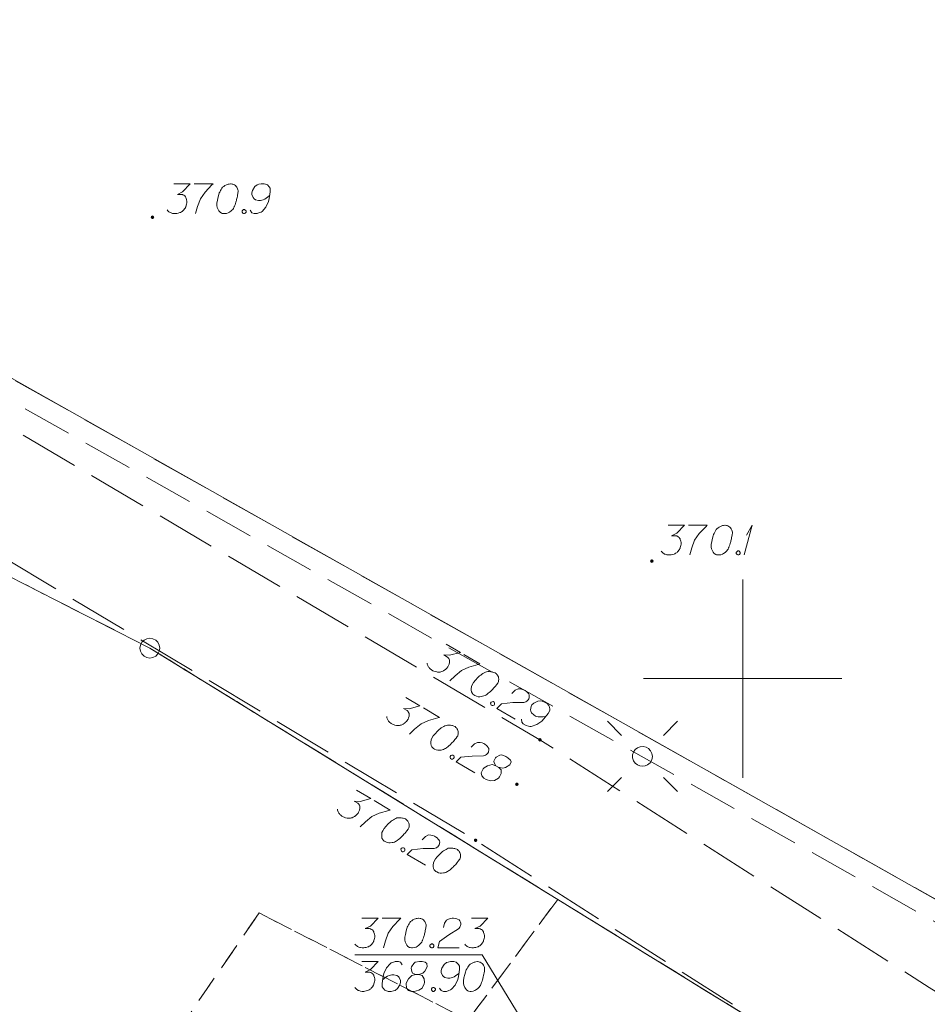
# Model space of a CAD drawing. Header units: metres. Extents: x 5554594 to 5556205, y 5636132 to 5636668.
# Tile 15 of 168: x 5555232 to 5555255, y 5636242 to 5636267. Entities that reach past the tile are written whole.
import ezdxf

# ---------------------------------------------------------------- set-up
doc = ezdxf.new("R2010")
doc.units = ezdxf.units.M
doc.header["$MEASUREMENT"] = 0
doc.header["$XCLIPFRAME"] = 0
for name, pattern in [('05-linia 2.5 1', [1.75, 1.25, -0.5]), ('L_0_06', [2, 1.5, -0.5]), ('PRZER1-1', [2, 1, -1]), ('PRZER3-1', [4, 3, -1])]:
    doc.linetypes.add(name, pattern=pattern)
for name, color, linetype, lineweight in [('#RASTER', 7, 'Continuous', 18), ('#skartowane', 7, 'Continuous', 18), ('#zmodyfikowane', 7, 'Continuous', 18), ('#ZUDP', 7, 'Continuous', 18)]:
    doc.layers.add(name, color=color, linetype=linetype, lineweight=lineweight)
for name, color, linetype, lineweight, true_color in [('GEPPGD', 96, 'Continuous', 18, 0x008000), ('GESDZI', 18, 'Continuous', 18, 0x0a0909), ('GESKKL', 96, 'PRZER3-1', 18, 0x008000), ('GESUZY', 96, 'PRZER1-1', 18, 0x008000), ('GUPKSH_O', 36, 'Continuous', 18, 0x803300)]:
    doc.layers.add(name, color=color, linetype=linetype, lineweight=lineweight, true_color=true_color)
picture_1 = doc.add_image_def('image1.tif', size_in_pixel=(18897, 11811))

# ---------------------------------------------------------------- blocks, each defined once
blk = doc.blocks.new('EPPGS')
at = {"color": 0, "flags": 128}
blk.add_lwpolyline([(0.5, 0), (0.475528, -0.154508), (0.404508, -0.293893), (0.293893, -0.404508), (0.154508, -0.475528), (0, -0.5), (-0.154508, -0.475528), (-0.293893, -0.404508), (-0.404508, -0.293893), (-0.475528, -0.154508), (-0.5, 0), (-0.475528, 0.154508), (-0.404508, 0.293893), (-0.293893, 0.404508), (-0.154508, 0.475528), (0, 0.5), (0.154508, 0.475528), (0.293893, 0.404508), (0.404508, 0.293893), (0.475528, 0.154508), (0.5, 0)], close=True, dxfattribs=at)
blk = doc.blocks.new('SUSM01_01_2')
at = {"color": 0, "flags": 128}
for points in [[(-0.353553, 0.353553), (-0.212132, 0.212132)], [(0.353553, 0.353553), (0.212132, 0.212132)], [(-0.353553, -0.353553), (-0.212132, -0.212132)], [(0.353553, -0.353553), (0.212132, -0.212132)]]:
    blk.add_lwpolyline(points, dxfattribs=at)
blk.add_lwpolyline([(0.1, 0), (0.093969, -0.034202), (0.076604, -0.064279), (0.05, -0.086603), (0.025882, -0.096593), (0, -0.1), (-0.025882, -0.096593), (-0.05, -0.086603), (-0.073305, -0.068017), (-0.090097, -0.043388), (-0.098883, -0.014904), (-0.098883, 0.014904), (-0.090097, 0.043388), (-0.073305, 0.068017), (-0.05, 0.086603), (-0.022252, 0.097493), (0.007473, 0.09972), (0.036534, 0.093087), (0.062349, 0.078183), (0.082624, 0.056332), (0.095557, 0.029476), (0.1, 0)], close=True, dxfattribs=at)
blk = doc.blocks.new('*U351')
at = {"layer": '#skartowane', "color": 7, "linetype": 'ByBlock', "lineweight": 18}
for q in [(5555250.039, 5636253.115), (5555250.092, 5636253.611)]:
    blk.add_line((5555250.24, 5636253.865), q, dxfattribs=at)

msp = doc.modelspace()

# ---------------------------------------------------------------- hatches: boundary and pattern name
at = {"layer": '#skartowane', "linetype": 'Continuous', "lineweight": 18}
h = msp.add_hatch(color=7, dxfattribs=at)
edge = h.paths.add_edge_path()
edge.add_arc((5555244.89, 5636248.46), 0.045, 0, 360)
h = msp.add_hatch(color=7, dxfattribs=at)
edge = h.paths.add_edge_path()
edge.add_arc((5555244.31, 5636247.34), 0.045, 0, 360)
h = msp.add_hatch(color=7, dxfattribs=at)
edge = h.paths.add_edge_path()
edge.add_arc((5555243.27, 5636245.93), 0.045, 0, 360)
at = {"layer": '#zmodyfikowane', "linetype": 'Continuous', "lineweight": 18}
h = msp.add_hatch(color=7, dxfattribs=at)
edge = h.paths.add_edge_path()
edge.add_arc((5555235.13, 5636261.62), 0.045, 0, 360)
h = msp.add_hatch(color=7, dxfattribs=at)
edge = h.paths.add_edge_path()
edge.add_arc((5555247.71, 5636252.96), 0.045, 0, 360)

# ---------------------------------------------------------------- linework, layer by layer
at = {"layer": '#skartowane', "color": 7, "linetype": 'L_0_06', "lineweight": 18, "flags": 128}
msp.add_lwpolyline([(5555319.91, 5636279.38), (5555323.03, 5636275.28), (5555329.28, 5636268.46), (5555334.03, 5636263.4), (5555345.03, 5636252.49), (5555346.54, 5636251.45), (5555345.73, 5636247.93), (5555332.42, 5636261.49), (5555327.2, 5636266.8), (5555317.86, 5636277.41), (5555315.42, 5636280.01), (5555313.35, 5636281.16), (5555310.91, 5636281.48), (5555308.55, 5636280.93), (5555307.33, 5636278.49), (5555300.21, 5636263.98), (5555298.84, 5636260.31), (5555299.74, 5636259.03), (5555298.26, 5636255.27), (5555297.04, 5636255.1), (5555292.88, 5636247), (5555292.08, 5636246.05), (5555288.59, 5636239.37), (5555285.9, 5636234.86), (5555282.53, 5636231.41), (5555279.83, 5636229.99), (5555275.41, 5636228.95), (5555271.53, 5636229.31), (5555268.13, 5636230.4), (5555264.62, 5636232.17), (5555253.07, 5636239.68), (5555243.27, 5636245.93), (5555229.11, 5636254.41), (5555220.5, 5636258.77), (5555213.45, 5636261.65), (5555208.14, 5636263.06), (5555202.51, 5636263.31), (5555198.72, 5636262.51), (5555193.02, 5636260.05), (5555189.79, 5636257.33), (5555186.81, 5636252.47), (5555184.72, 5636245.33), (5555179.71, 5636245.97), (5555181.09, 5636251.46), (5555182.84, 5636255.67), (5555185.21, 5636259.68), (5555188.88, 5636264.05), (5555188.73, 5636266.82), (5555186.51, 5636270.36), (5555177.24, 5636279.14), (5555172.12, 5636284.35), (5555168.67, 5636288.73), (5555165.68, 5636293.64), (5555163.11, 5636298.61), (5555159.69, 5636305.28), (5555154.96, 5636314.88), (5555157.25, 5636316.15), (5555161.87, 5636306.69), (5555165.41, 5636299.79), (5555167.81, 5636295.12), (5555170.82, 5636290.32), (5555174.09, 5636286.04), (5555178.95, 5636281.15), (5555193.27, 5636269.09), (5555198.74, 5636266.34), (5555202.91, 5636266.53), (5555208.67, 5636266.05), (5555214.33, 5636264.32), (5555221.74, 5636261.36), (5555230.37, 5636257.02), (5555244.89, 5636248.46), (5555254.7, 5636242.22), (5555266.71, 5636234.85), (5555271.59, 5636232.9), (5555275.32, 5636232.51), (5555278.58, 5636233.38), (5555282.52, 5636236.11), (5555285.35, 5636239.7), (5555289.44, 5636247.37), (5555294.78, 5636258.52), (5555297.61, 5636265.12), (5555304.52, 5636279.57), (5555309.3, 5636287.58), (5555310.96, 5636291.13)], dxfattribs=at)
at = {"layer": '#skartowane', "color": 7, "linetype": 'Continuous', "lineweight": 18, "flags": 128}
for points in [[(5555235.669, 5636262.462), (5555236.082, 5636262.462), (5555235.887, 5636262.261), (5555235.757, 5636262.196), (5555235.863, 5636262.196), (5555235.887, 5636262.19), (5555235.899, 5636262.184), (5555235.911, 5636262.179), (5555235.922, 5636262.173), (5555235.946, 5636262.155), (5555235.958, 5636262.137), (5555235.97, 5636262.119), (5555235.976, 5636262.102), (5555235.987, 5636262.06), (5555235.993, 5636262.025), (5555235.993, 5636262.007), (5555235.993, 5636261.984), (5555235.987, 5636261.948), (5555235.981, 5636261.925), (5555235.976, 5636261.901), (5555235.97, 5636261.883), (5555235.964, 5636261.871), (5555235.958, 5636261.86), (5555235.952, 5636261.848), (5555235.94, 5636261.83), (5555235.922, 5636261.806), (5555235.905, 5636261.789), (5555235.893, 5636261.777), (5555235.875, 5636261.765), (5555235.858, 5636261.753), (5555235.834, 5636261.742), (5555235.822, 5636261.736), (5555235.781, 5636261.724), (5555235.745, 5636261.718), (5555235.722, 5636261.712), (5555235.68, 5636261.712), (5555235.633, 5636261.718), (5555235.615, 5636261.724), (5555235.598, 5636261.73), (5555235.58, 5636261.736), (5555235.562, 5636261.747), (5555235.545, 5636261.759), (5555235.515, 5636261.783), (5555235.497, 5636261.806)], [(5555236.182, 5636262.462), (5555236.655, 5636262.462), (5555236.625, 5636262.432), (5555236.454, 5636262.249), (5555236.336, 5636262.084), (5555236.265, 5636261.889), (5555236.218, 5636261.712)], [(5555237.109, 5636262.462), (5555237.098, 5636262.462), (5555237.062, 5636262.456), (5555237.038, 5636262.45), (5555237.021, 5636262.444), (5555236.991, 5636262.432), (5555236.956, 5636262.415), (5555236.926, 5636262.397), (5555236.897, 5636262.373), (5555236.879, 5636262.35), (5555236.861, 5636262.32), (5555236.844, 5636262.291), (5555236.826, 5636262.255), (5555236.814, 5636262.232), (5555236.802, 5636262.196), (5555236.785, 5636262.137), (5555236.767, 5636262.049), (5555236.755, 5636261.978), (5555236.755, 5636261.913), (5555236.761, 5636261.866), (5555236.785, 5636261.812), (5555236.802, 5636261.783), (5555236.832, 5636261.747), (5555236.867, 5636261.724), (5555236.885, 5636261.718), (5555236.92, 5636261.712), (5555236.95, 5636261.712), (5555236.997, 5636261.718), (5555237.038, 5636261.73), (5555237.068, 5636261.747), (5555237.109, 5636261.777), (5555237.127, 5636261.795), (5555237.151, 5636261.818), (5555237.168, 5636261.842), (5555237.18, 5636261.86), (5555237.192, 5636261.889), (5555237.198, 5636261.901), (5555237.21, 5636261.931), (5555237.222, 5636261.966), (5555237.233, 5636262.001), (5555237.239, 5636262.025), (5555237.245, 5636262.043), (5555237.251, 5636262.066), (5555237.263, 5636262.119), (5555237.269, 5636262.149), (5555237.275, 5636262.179), (5555237.281, 5636262.22), (5555237.286, 5636262.273), (5555237.286, 5636262.291), (5555237.281, 5636262.314), (5555237.275, 5636262.338), (5555237.257, 5636262.373), (5555237.239, 5636262.397), (5555237.222, 5636262.415), (5555237.198, 5636262.432), (5555237.174, 5636262.444), (5555237.157, 5636262.45), (5555237.139, 5636262.456), (5555237.109, 5636262.462)], [(5555237.588, 5636261.795), (5555237.635, 5636261.73), (5555237.688, 5636261.712), (5555237.771, 5636261.712), (5555237.83, 5636261.736), (5555237.865, 5636261.747), (5555237.895, 5636261.765), (5555237.989, 5636261.871), (5555238.054, 5636262.013), (5555238.072, 5636262.09), (5555238.095, 5636262.261), (5555238.095, 5636262.35), (5555238.072, 5636262.385), (5555238.025, 5636262.432), (5555238.007, 5636262.444), (5555237.948, 5636262.462), (5555237.871, 5636262.462), (5555237.812, 5636262.45), (5555237.771, 5636262.438), (5555237.712, 5636262.391), (5555237.653, 5636262.297), (5555237.635, 5636262.238), (5555237.635, 5636262.19), (5555237.664, 5636262.114), (5555237.688, 5636262.084), (5555237.729, 5636262.06), (5555237.8, 5636262.043), (5555237.853, 5636262.043), (5555237.918, 5636262.06), (5555237.96, 5636262.078), (5555238.031, 5636262.125), (5555238.066, 5636262.155), (5555238.084, 5636262.173)], [(5555237.422, 5636261.812), (5555237.452, 5636261.812), (5555237.469, 5636261.801), (5555237.487, 5636261.777), (5555237.487, 5636261.747), (5555237.469, 5636261.724), (5555237.452, 5636261.712), (5555237.422, 5636261.712), (5555237.405, 5636261.724), (5555237.387, 5636261.747), (5555237.387, 5636261.777), (5555237.405, 5636261.801), (5555237.422, 5636261.812)], [(5555248.12, 5636253.865), (5555248.533, 5636253.865), (5555248.338, 5636253.664), (5555248.208, 5636253.599), (5555248.315, 5636253.599), (5555248.338, 5636253.593), (5555248.35, 5636253.587), (5555248.362, 5636253.581), (5555248.374, 5636253.575), (5555248.397, 5636253.557), (5555248.409, 5636253.54), (5555248.421, 5636253.522), (5555248.427, 5636253.504), (5555248.439, 5636253.463), (5555248.445, 5636253.428), (5555248.445, 5636253.41), (5555248.445, 5636253.386), (5555248.439, 5636253.351), (5555248.433, 5636253.327), (5555248.427, 5636253.303), (5555248.421, 5636253.286), (5555248.415, 5636253.274), (5555248.409, 5636253.262), (5555248.403, 5636253.25), (5555248.392, 5636253.233), (5555248.374, 5636253.209), (5555248.356, 5636253.191), (5555248.344, 5636253.18), (5555248.327, 5636253.168), (5555248.309, 5636253.156), (5555248.285, 5636253.144), (5555248.273, 5636253.138), (5555248.232, 5636253.126), (5555248.197, 5636253.12), (5555248.173, 5636253.115), (5555248.132, 5636253.115), (5555248.084, 5636253.12), (5555248.067, 5636253.126), (5555248.049, 5636253.132), (5555248.031, 5636253.138), (5555248.014, 5636253.15), (5555247.996, 5636253.162), (5555247.966, 5636253.185), (5555247.949, 5636253.209)], [(5555248.634, 5636253.865), (5555249.106, 5636253.865), (5555249.077, 5636253.835), (5555248.905, 5636253.652), (5555248.787, 5636253.487), (5555248.716, 5636253.292), (5555248.669, 5636253.115)], [(5555249.561, 5636253.865), (5555249.549, 5636253.865), (5555249.513, 5636253.859), (5555249.49, 5636253.853), (5555249.472, 5636253.847), (5555249.443, 5636253.835), (5555249.407, 5636253.817), (5555249.378, 5636253.8), (5555249.348, 5636253.776), (5555249.33, 5636253.752), (5555249.313, 5636253.723), (5555249.295, 5636253.693), (5555249.277, 5636253.658), (5555249.265, 5636253.634), (5555249.254, 5636253.599), (5555249.236, 5636253.54), (5555249.218, 5636253.451), (5555249.206, 5636253.38), (5555249.206, 5636253.315), (5555249.212, 5636253.268), (5555249.236, 5636253.215), (5555249.254, 5636253.185), (5555249.283, 5636253.15), (5555249.319, 5636253.126), (5555249.336, 5636253.12), (5555249.372, 5636253.115), (5555249.401, 5636253.115), (5555249.449, 5636253.12), (5555249.49, 5636253.132), (5555249.519, 5636253.15), (5555249.561, 5636253.18), (5555249.578, 5636253.197), (5555249.602, 5636253.221), (5555249.62, 5636253.244), (5555249.632, 5636253.262), (5555249.643, 5636253.292), (5555249.649, 5636253.303), (5555249.661, 5636253.333), (5555249.673, 5636253.368), (5555249.685, 5636253.404), (5555249.691, 5636253.428), (5555249.697, 5636253.445), (5555249.702, 5636253.469), (5555249.714, 5636253.522), (5555249.72, 5636253.552), (5555249.726, 5636253.581), (5555249.732, 5636253.622), (5555249.738, 5636253.676), (5555249.738, 5636253.693), (5555249.732, 5636253.717), (5555249.726, 5636253.74), (5555249.708, 5636253.776), (5555249.691, 5636253.8), (5555249.673, 5636253.817), (5555249.649, 5636253.835), (5555249.626, 5636253.847), (5555249.608, 5636253.853), (5555249.59, 5636253.859), (5555249.561, 5636253.865)], [(5555249.874, 5636253.215), (5555249.903, 5636253.215), (5555249.921, 5636253.203), (5555249.939, 5636253.18), (5555249.939, 5636253.15), (5555249.921, 5636253.126), (5555249.903, 5636253.115), (5555249.874, 5636253.115), (5555249.856, 5636253.126), (5555249.838, 5636253.15), (5555249.838, 5636253.18), (5555249.856, 5636253.203), (5555249.874, 5636253.215)], [(5555242.53, 5636250.871), (5555242.886, 5636250.662), (5555242.616, 5636250.588), (5555242.471, 5636250.598), (5555242.563, 5636250.544), (5555242.58, 5636250.527), (5555242.588, 5636250.515), (5555242.595, 5636250.504), (5555242.602, 5636250.493), (5555242.613, 5636250.466), (5555242.614, 5636250.445), (5555242.616, 5636250.423), (5555242.612, 5636250.405), (5555242.601, 5636250.364), (5555242.588, 5636250.33), (5555242.579, 5636250.315), (5555242.567, 5636250.294), (5555242.544, 5636250.267), (5555242.527, 5636250.25), (5555242.51, 5636250.232), (5555242.496, 5636250.22), (5555242.485, 5636250.213), (5555242.474, 5636250.206), (5555242.462, 5636250.198), (5555242.443, 5636250.189), (5555242.416, 5636250.178), (5555242.392, 5636250.172), (5555242.376, 5636250.167), (5555242.354, 5636250.166), (5555242.333, 5636250.165), (5555242.307, 5636250.167), (5555242.294, 5636250.168), (5555242.252, 5636250.179), (5555242.218, 5636250.192), (5555242.195, 5636250.198), (5555242.159, 5636250.219), (5555242.122, 5636250.248), (5555242.109, 5636250.263), (5555242.097, 5636250.277), (5555242.085, 5636250.291), (5555242.076, 5636250.31), (5555242.066, 5636250.329), (5555242.053, 5636250.364), (5555242.05, 5636250.394)], [(5555242.973, 5636250.611), (5555243.38, 5636250.371), (5555243.339, 5636250.36), (5555243.099, 5636250.289), (5555242.913, 5636250.207), (5555242.753, 5636250.075), (5555242.622, 5636249.946)], [(5555243.771, 5636250.14), (5555243.761, 5636250.146), (5555243.728, 5636250.159), (5555243.704, 5636250.166), (5555243.686, 5636250.169), (5555243.655, 5636250.174), (5555243.615, 5636250.177), (5555243.581, 5636250.177), (5555243.543, 5636250.171), (5555243.516, 5636250.16), (5555243.486, 5636250.144), (5555243.455, 5636250.127), (5555243.422, 5636250.106), (5555243.4, 5636250.091), (5555243.372, 5636250.067), (5555243.327, 5636250.025), (5555243.266, 5636249.958), (5555243.22, 5636249.903), (5555243.187, 5636249.847), (5555243.168, 5636249.803), (5555243.162, 5636249.745), (5555243.162, 5636249.711), (5555243.169, 5636249.665), (5555243.188, 5636249.627), (5555243.2, 5636249.613), (5555243.228, 5636249.59), (5555243.253, 5636249.575), (5555243.297, 5636249.556), (5555243.338, 5636249.545), (5555243.373, 5636249.545), (5555243.423, 5636249.55), (5555243.448, 5636249.556), (5555243.48, 5636249.564), (5555243.507, 5636249.576), (5555243.526, 5636249.585), (5555243.552, 5636249.604), (5555243.563, 5636249.611), (5555243.588, 5636249.631), (5555243.616, 5636249.655), (5555243.644, 5636249.68), (5555243.661, 5636249.697), (5555243.675, 5636249.71), (5555243.692, 5636249.727), (5555243.73, 5636249.767), (5555243.75, 5636249.789), (5555243.77, 5636249.812), (5555243.796, 5636249.844), (5555243.828, 5636249.887), (5555243.837, 5636249.902), (5555243.844, 5636249.926), (5555243.851, 5636249.949), (5555243.854, 5636249.988), (5555243.85, 5636250.018), (5555243.844, 5636250.042), (5555243.833, 5636250.069), (5555243.818, 5636250.091), (5555243.806, 5636250.106), (5555243.794, 5636250.12), (5555243.771, 5636250.14)], [(5555244.18, 5636249.624), (5555244.263, 5636249.706), (5555244.339, 5636249.743), (5555244.4, 5636249.742), (5555244.455, 5636249.73), (5555244.494, 5636249.714), (5555244.519, 5636249.699), (5555244.562, 5636249.667), (5555244.586, 5636249.639), (5555244.599, 5636249.625), (5555244.62, 5636249.591), (5555244.623, 5636249.562), (5555244.622, 5636249.536), (5555244.618, 5636249.517), (5555244.611, 5636249.494), (5555244.596, 5636249.469), (5555244.576, 5636249.446), (5555244.562, 5636249.434), (5555244.539, 5636249.42), (5555244.512, 5636249.408), (5555244.488, 5636249.402), (5555244.204, 5636249.398), (5555243.919, 5636249.367), (5555243.802, 5636249.251), (5555244.265, 5636248.978)], [(5555241.512, 5636249.525), (5555241.868, 5636249.315), (5555241.598, 5636249.241), (5555241.453, 5636249.251), (5555241.545, 5636249.197), (5555241.562, 5636249.18), (5555241.569, 5636249.168), (5555241.576, 5636249.157), (5555241.584, 5636249.146), (5555241.595, 5636249.119), (5555241.596, 5636249.098), (5555241.597, 5636249.077), (5555241.593, 5636249.058), (5555241.583, 5636249.017), (5555241.57, 5636248.983), (5555241.561, 5636248.968), (5555241.549, 5636248.948), (5555241.526, 5636248.92), (5555241.508, 5636248.903), (5555241.491, 5636248.885), (5555241.477, 5636248.873), (5555241.466, 5636248.866), (5555241.455, 5636248.859), (5555241.444, 5636248.852), (5555241.425, 5636248.842), (5555241.398, 5636248.831), (5555241.373, 5636248.825), (5555241.357, 5636248.82), (5555241.336, 5636248.819), (5555241.315, 5636248.818), (5555241.288, 5636248.82), (5555241.275, 5636248.821), (5555241.233, 5636248.832), (5555241.2, 5636248.845), (5555241.177, 5636248.851), (5555241.141, 5636248.872), (5555241.103, 5636248.902), (5555241.091, 5636248.916), (5555241.079, 5636248.93), (5555241.067, 5636248.944), (5555241.057, 5636248.963), (5555241.048, 5636248.982), (5555241.035, 5636249.017), (5555241.031, 5636249.047)], [(5555243.711, 5636249.421), (5555243.736, 5636249.406), (5555243.746, 5636249.387), (5555243.749, 5636249.358), (5555243.734, 5636249.332), (5555243.707, 5636249.321), (5555243.685, 5636249.32), (5555243.66, 5636249.335), (5555243.651, 5636249.354), (5555243.647, 5636249.383), (5555243.663, 5636249.409), (5555243.69, 5636249.42), (5555243.711, 5636249.421)], [(5555244.424, 5636248.98), (5555244.432, 5636248.9), (5555244.469, 5636248.858), (5555244.54, 5636248.816), (5555244.603, 5636248.806), (5555244.639, 5636248.798), (5555244.674, 5636248.799), (5555244.809, 5636248.842), (5555244.937, 5636248.931), (5555244.991, 5636248.989), (5555245.099, 5636249.124), (5555245.144, 5636249.2), (5555245.141, 5636249.243), (5555245.125, 5636249.308), (5555245.115, 5636249.327), (5555245.074, 5636249.372), (5555245.007, 5636249.411), (5555244.951, 5636249.431), (5555244.909, 5636249.442), (5555244.834, 5636249.431), (5555244.735, 5636249.38), (5555244.69, 5636249.338), (5555244.666, 5636249.297), (5555244.652, 5636249.216), (5555244.658, 5636249.178), (5555244.681, 5636249.137), (5555244.733, 5636249.086), (5555244.779, 5636249.059), (5555244.844, 5636249.041), (5555244.889, 5636249.035), (5555244.974, 5636249.04), (5555245.019, 5636249.048), (5555245.044, 5636249.054)], [(5555241.954, 5636249.264), (5555242.361, 5636249.024), (5555242.321, 5636249.013), (5555242.08, 5636248.943), (5555241.895, 5636248.86), (5555241.735, 5636248.728), (5555241.604, 5636248.6)], [(5555242.753, 5636248.793), (5555242.743, 5636248.799), (5555242.709, 5636248.812), (5555242.686, 5636248.819), (5555242.668, 5636248.822), (5555242.636, 5636248.827), (5555242.597, 5636248.83), (5555242.562, 5636248.83), (5555242.525, 5636248.824), (5555242.498, 5636248.813), (5555242.467, 5636248.797), (5555242.437, 5636248.78), (5555242.404, 5636248.759), (5555242.382, 5636248.744), (5555242.353, 5636248.72), (5555242.308, 5636248.678), (5555242.248, 5636248.611), (5555242.202, 5636248.556), (5555242.169, 5636248.5), (5555242.15, 5636248.456), (5555242.143, 5636248.398), (5555242.143, 5636248.364), (5555242.151, 5636248.318), (5555242.169, 5636248.28), (5555242.182, 5636248.266), (5555242.209, 5636248.243), (5555242.235, 5636248.228), (5555242.278, 5636248.209), (5555242.32, 5636248.198), (5555242.354, 5636248.198), (5555242.405, 5636248.203), (5555242.429, 5636248.209), (5555242.462, 5636248.217), (5555242.489, 5636248.229), (5555242.508, 5636248.238), (5555242.533, 5636248.257), (5555242.544, 5636248.265), (5555242.57, 5636248.284), (5555242.598, 5636248.309), (5555242.626, 5636248.333), (5555242.643, 5636248.35), (5555242.657, 5636248.363), (5555242.674, 5636248.38), (5555242.711, 5636248.42), (5555242.731, 5636248.442), (5555242.751, 5636248.465), (5555242.777, 5636248.497), (5555242.81, 5636248.54), (5555242.819, 5636248.555), (5555242.825, 5636248.579), (5555242.832, 5636248.602), (5555242.835, 5636248.641), (5555242.832, 5636248.671), (5555242.826, 5636248.695), (5555242.814, 5636248.722), (5555242.8, 5636248.744), (5555242.788, 5636248.759), (5555242.775, 5636248.773), (5555242.753, 5636248.793)], [(5555243.162, 5636248.277), (5555243.244, 5636248.359), (5555243.321, 5636248.396), (5555243.382, 5636248.395), (5555243.437, 5636248.383), (5555243.475, 5636248.367), (5555243.501, 5636248.352), (5555243.543, 5636248.32), (5555243.568, 5636248.292), (5555243.58, 5636248.278), (5555243.602, 5636248.244), (5555243.605, 5636248.215), (5555243.603, 5636248.189), (5555243.599, 5636248.17), (5555243.592, 5636248.147), (5555243.577, 5636248.122), (5555243.557, 5636248.099), (5555243.543, 5636248.087), (5555243.521, 5636248.073), (5555243.494, 5636248.061), (5555243.47, 5636248.055), (5555243.186, 5636248.051), (5555242.901, 5636248.02), (5555242.784, 5636247.904), (5555243.247, 5636247.631)], [(5555242.693, 5636248.074), (5555242.718, 5636248.059), (5555242.727, 5636248.04), (5555242.731, 5636248.011), (5555242.716, 5636247.985), (5555242.688, 5636247.974), (5555242.667, 5636247.973), (5555242.642, 5636247.988), (5555242.632, 5636248.007), (5555242.629, 5636248.036), (5555242.644, 5636248.062), (5555242.671, 5636248.073), (5555242.693, 5636248.074)], [(5555243.783, 5636247.808), (5555243.855, 5636247.766), (5555243.878, 5636247.759), (5555243.954, 5636247.749), (5555244.024, 5636247.762), (5555244.132, 5636247.829), (5555244.168, 5636247.903), (5555244.148, 5636247.95), (5555244.086, 5636248.007), (5555244.035, 5636248.037), (5555243.929, 5636248.079), (5555243.884, 5636248.071), (5555243.788, 5636248.025), (5555243.768, 5636248.003), (5555243.733, 5636247.92), (5555243.735, 5636247.878), (5555243.783, 5636247.808), (5555243.69, 5636247.836), (5555243.569, 5636247.805), (5555243.483, 5636247.752), (5555243.463, 5636247.73), (5555243.411, 5636247.63), (5555243.427, 5636247.552), (5555243.476, 5636247.496), (5555243.537, 5636247.46), (5555243.649, 5636247.428), (5555243.747, 5636247.432), (5555243.847, 5636247.497), (5555243.87, 5636247.524), (5555243.912, 5636247.609), (5555243.914, 5636247.704), (5555243.855, 5636247.766)], [(5555240.273, 5636247.192), (5555240.629, 5636246.982), (5555240.359, 5636246.908), (5555240.214, 5636246.918), (5555240.305, 5636246.864), (5555240.323, 5636246.847), (5555240.33, 5636246.836), (5555240.337, 5636246.825), (5555240.344, 5636246.814), (5555240.356, 5636246.787), (5555240.357, 5636246.766), (5555240.358, 5636246.744), (5555240.354, 5636246.726), (5555240.343, 5636246.684), (5555240.33, 5636246.651), (5555240.321, 5636246.636), (5555240.309, 5636246.615), (5555240.286, 5636246.588), (5555240.269, 5636246.57), (5555240.252, 5636246.553), (5555240.238, 5636246.541), (5555240.227, 5636246.534), (5555240.216, 5636246.526), (5555240.205, 5636246.519), (5555240.186, 5636246.51), (5555240.158, 5636246.499), (5555240.134, 5636246.492), (5555240.118, 5636246.488), (5555240.097, 5636246.487), (5555240.076, 5636246.486), (5555240.049, 5636246.488), (5555240.036, 5636246.489), (5555239.994, 5636246.499), (5555239.961, 5636246.512), (5555239.937, 5636246.519), (5555239.902, 5636246.54), (5555239.864, 5636246.569), (5555239.852, 5636246.583), (5555239.84, 5636246.597), (5555239.827, 5636246.612), (5555239.818, 5636246.631), (5555239.809, 5636246.65), (5555239.795, 5636246.685), (5555239.792, 5636246.715)], [(5555240.715, 5636246.931), (5555241.122, 5636246.691), (5555241.082, 5636246.681), (5555240.841, 5636246.61), (5555240.655, 5636246.528), (5555240.495, 5636246.396), (5555240.365, 5636246.267)], [(5555241.514, 5636246.461), (5555241.504, 5636246.467), (5555241.47, 5636246.479), (5555241.447, 5636246.486), (5555241.428, 5636246.49), (5555241.397, 5636246.495), (5555241.358, 5636246.498), (5555241.323, 5636246.498), (5555241.286, 5636246.492), (5555241.258, 5636246.481), (5555241.228, 5636246.464), (5555241.198, 5636246.448), (5555241.165, 5636246.426), (5555241.142, 5636246.412), (5555241.114, 5636246.388), (5555241.069, 5636246.346), (5555241.009, 5636246.278), (5555240.963, 5636246.223), (5555240.93, 5636246.167), (5555240.911, 5636246.124), (5555240.904, 5636246.066), (5555240.904, 5636246.031), (5555240.912, 5636245.986), (5555240.93, 5636245.948), (5555240.943, 5636245.934), (5555240.97, 5636245.91), (5555240.996, 5636245.895), (5555241.039, 5636245.877), (5555241.081, 5636245.866), (5555241.115, 5636245.866), (5555241.166, 5636245.87), (5555241.19, 5636245.877), (5555241.223, 5636245.885), (5555241.25, 5636245.896), (5555241.269, 5636245.906), (5555241.294, 5636245.925), (5555241.305, 5636245.932), (5555241.33, 5636245.952), (5555241.359, 5636245.976), (5555241.387, 5636246.001), (5555241.404, 5636246.018), (5555241.418, 5636246.03), (5555241.435, 5636246.048), (5555241.472, 5636246.088), (5555241.492, 5636246.11), (5555241.512, 5636246.132), (5555241.538, 5636246.165), (5555241.57, 5636246.208), (5555241.579, 5636246.223), (5555241.586, 5636246.246), (5555241.593, 5636246.27), (5555241.596, 5636246.309), (5555241.593, 5636246.339), (5555241.586, 5636246.363), (5555241.575, 5636246.39), (5555241.561, 5636246.412), (5555241.548, 5636246.426), (5555241.536, 5636246.44), (5555241.514, 5636246.461)], [(5555241.923, 5636245.945), (5555242.005, 5636246.027), (5555242.082, 5636246.064), (5555242.143, 5636246.062), (5555242.197, 5636246.051), (5555242.236, 5636246.035), (5555242.262, 5636246.02), (5555242.304, 5636245.988), (5555242.329, 5636245.959), (5555242.341, 5636245.945), (5555242.363, 5636245.912), (5555242.366, 5636245.883), (5555242.364, 5636245.856), (5555242.36, 5636245.838), (5555242.353, 5636245.815), (5555242.338, 5636245.789), (5555242.318, 5636245.767), (5555242.304, 5636245.755), (5555242.282, 5636245.74), (5555242.255, 5636245.729), (5555242.23, 5636245.723), (5555241.947, 5636245.719), (5555241.662, 5636245.688), (5555241.545, 5636245.572), (5555242.008, 5636245.299)], [(5555241.453, 5636245.742), (5555241.479, 5636245.727), (5555241.488, 5636245.708), (5555241.491, 5636245.679), (5555241.476, 5636245.653), (5555241.449, 5636245.642), (5555241.428, 5636245.641), (5555241.402, 5636245.656), (5555241.393, 5636245.675), (5555241.39, 5636245.704), (5555241.405, 5636245.73), (5555241.432, 5636245.741), (5555241.453, 5636245.742)], [(5555242.811, 5636245.696), (5555242.801, 5636245.702), (5555242.767, 5636245.715), (5555242.744, 5636245.722), (5555242.726, 5636245.726), (5555242.694, 5636245.73), (5555242.655, 5636245.733), (5555242.62, 5636245.733), (5555242.583, 5636245.727), (5555242.556, 5636245.716), (5555242.525, 5636245.7), (5555242.495, 5636245.683), (5555242.462, 5636245.662), (5555242.44, 5636245.647), (5555242.411, 5636245.623), (5555242.366, 5636245.581), (5555242.306, 5636245.514), (5555242.26, 5636245.459), (5555242.227, 5636245.403), (5555242.208, 5636245.359), (5555242.201, 5636245.301), (5555242.201, 5636245.267), (5555242.209, 5636245.221), (5555242.227, 5636245.183), (5555242.24, 5636245.169), (5555242.267, 5636245.146), (5555242.293, 5636245.131), (5555242.336, 5636245.112), (5555242.378, 5636245.101), (5555242.412, 5636245.101), (5555242.463, 5636245.106), (5555242.487, 5636245.112), (5555242.52, 5636245.12), (5555242.547, 5636245.132), (5555242.566, 5636245.141), (5555242.591, 5636245.16), (5555242.602, 5636245.168), (5555242.628, 5636245.187), (5555242.656, 5636245.212), (5555242.684, 5636245.236), (5555242.701, 5636245.253), (5555242.715, 5636245.266), (5555242.732, 5636245.283), (5555242.769, 5636245.323), (5555242.789, 5636245.345), (5555242.809, 5636245.368), (5555242.835, 5636245.4), (5555242.868, 5636245.443), (5555242.877, 5636245.458), (5555242.883, 5636245.482), (5555242.89, 5636245.505), (5555242.893, 5636245.545), (5555242.89, 5636245.574), (5555242.884, 5636245.598), (5555242.872, 5636245.625), (5555242.858, 5636245.648), (5555242.846, 5636245.662), (5555242.833, 5636245.676), (5555242.811, 5636245.696)]]:
    msp.add_lwpolyline(points, dxfattribs=at)
at = {"layer": '#ZUDP', "color": 1, "linetype": '05-linia 2.5 1', "lineweight": 18, "flags": 128}
msp.add_lwpolyline([(5555269.271, 5636235.047), (5555264.77, 5636237.281), (5555255.378, 5636243.574), (5555215.913, 5636265.819), (5555208.427, 5636266.321), (5555202.73, 5636266.699), (5555200.294, 5636266.539)], dxfattribs=at)
at = {"color": 7, "linetype": 'Continuous', "lineweight": 18, "flags": 128}
for points in [[(5555250, 5636247.5), (5555250, 5636252.5)], [(5555247.5, 5636250), (5555252.5, 5636250)]]:
    msp.add_lwpolyline(points, dxfattribs=at)
at = {"layer": 'GESDZI', "color": 96, "linetype": 'Continuous', "lineweight": 18, "flags": 128}
for points in [[(5555356.08, 5636382.6), (5555342.54, 5636360.36), (5555325.26, 5636314.3), (5555323.65, 5636312.16), (5555321.55, 5636300.85), (5555316.27, 5636290.41), (5555313.36, 5636286.16), (5555307.64, 5636279.94), (5555302.66, 5636268.89), (5555289.79, 5636240.47), (5555285.05, 5636232.31), (5555280.777, 5636227.568), (5555269.6, 5636229.495), (5555252.779, 5636239.857), (5555235.065, 5636250.769), (5555217.688, 5636259.628), (5555207.115, 5636262.659), (5555196.152, 5636261.309), (5555188.125, 5636254.905), (5555186.351, 5636245.801), (5555184.846, 5636238.084), (5555184.758, 5636205.86), (5555186.215, 5636197.478)], [(5555255.64, 5636244), (5555216.06, 5636266.31), (5555210.74, 5636267.97), (5555229.767, 5636305.081)], [(5555181.37, 5636197.215), (5555180.879, 5636235.703), (5555180.847, 5636237.963), (5555184.375, 5636256.62), (5555190.254, 5636262.036), (5555194.751, 5636266.179), (5555198.92, 5636266.95), (5555202.73, 5636267.2), (5555208.46, 5636266.82), (5555210.74, 5636267.97), (5555216.06, 5636266.31), (5555255.64, 5636244)]]:
    msp.add_lwpolyline(points, dxfattribs=at)
msp.add_lwpolyline([(5555186.351, 5636245.801), (5555188.125, 5636254.905), (5555196.152, 5636261.309), (5555207.115, 5636262.659), (5555217.688, 5636259.628), (5555235.065, 5636250.769), (5555252.779, 5636239.857), (5555237.321, 5636213.996), (5555186.351, 5636245.801)], close=True, dxfattribs=at)
at = {"layer": 'GESKKL', "color": 96, "linetype": 'PRZER3-1', "lineweight": 18, "ltscale": 0.5, "true_color": 0x008000}
msp.add_lwpolyline([(5555275.249, 5636316.493), (5555282.05, 5636311.75), (5555291.92, 5636304.86), (5555284.52, 5636292.447), (5555255.64, 5636244), (5555216.06, 5636266.31), (5555210.74, 5636267.97)], dxfattribs=at)
at = {"layer": 'GESUZY', "color": 96, "linetype": 'PRZER1-1', "lineweight": 18, "ltscale": 0.5, "true_color": 0x008000}
for points in [[(5555275.249, 5636316.493), (5555282.05, 5636311.75), (5555291.92, 5636304.86), (5555284.52, 5636292.447), (5555255.64, 5636244), (5555216.06, 5636266.31), (5555210.74, 5636267.97), (5555208.46, 5636266.82), (5555202.73, 5636267.2), (5555198.92, 5636266.95), (5555193.68, 5636269.44), (5555177.22, 5636283.54), (5555171.85, 5636302.33), (5555191.001, 5636341.927)], [(5555255.64, 5636244), (5555216.06, 5636266.31), (5555210.74, 5636267.97), (5555208.46, 5636266.82), (5555202.73, 5636267.2), (5555198.92, 5636266.95), (5555194.751, 5636266.179), (5555190.254, 5636262.036), (5555184.375, 5636256.62), (5555180.847, 5636237.963), (5555180.879, 5636235.703), (5555181.144, 5636214.939), (5555181.37, 5636197.215)], [(5555186.215, 5636197.478), (5555184.758, 5636205.86), (5555184.846, 5636238.084), (5555186.351, 5636245.801), (5555188.125, 5636254.905), (5555196.152, 5636261.309), (5555207.115, 5636262.659), (5555217.688, 5636259.628), (5555235.065, 5636250.769), (5555245.34, 5636244.44), (5555252.779, 5636239.857), (5555254.635, 5636238.709), (5555259.12, 5636235.95)]]:
    msp.add_lwpolyline(points, dxfattribs=at)
for points in [[(5555245.34, 5636244.44), (5555235.065, 5636250.769), (5555217.688, 5636259.628), (5555207.115, 5636262.659), (5555196.152, 5636261.309), (5555188.125, 5636254.905), (5555186.351, 5636245.801), (5555227.83, 5636219.92), (5555230.75, 5636225.4), (5555221.58, 5636230.73), (5555228.02, 5636241.99), (5555234.03, 5636238.6), (5555237.82, 5636244.1), (5555243.08, 5636241.4), (5555245.34, 5636244.44)], [(5555252.779, 5636239.857), (5555245.34, 5636244.44), (5555243.08, 5636241.4), (5555237.82, 5636244.1), (5555234.03, 5636238.6), (5555228.02, 5636241.99), (5555221.58, 5636230.73), (5555230.75, 5636225.4), (5555227.83, 5636219.92), (5555237.321, 5636213.996), (5555252.779, 5636239.857)]]:
    msp.add_lwpolyline(points, close=True, dxfattribs=at)
at = {"layer": 'GUPKSH_O', "color": 36, "linetype": 'Continuous', "lineweight": 18, "true_color": 0x803300, "flags": 128}
for points in [[(5555240.403, 5636243.97), (5555240.816, 5636243.97), (5555240.621, 5636243.77), (5555240.491, 5636243.705), (5555240.598, 5636243.705), (5555240.621, 5636243.699), (5555240.633, 5636243.693), (5555240.645, 5636243.687), (5555240.657, 5636243.681), (5555240.68, 5636243.663), (5555240.692, 5636243.646), (5555240.704, 5636243.628), (5555240.71, 5636243.61), (5555240.722, 5636243.569), (5555240.728, 5636243.533), (5555240.728, 5636243.516), (5555240.728, 5636243.492), (5555240.722, 5636243.457), (5555240.716, 5636243.433), (5555240.71, 5636243.409), (5555240.704, 5636243.392), (5555240.698, 5636243.38), (5555240.692, 5636243.368), (5555240.686, 5636243.356), (5555240.675, 5636243.338), (5555240.657, 5636243.315), (5555240.639, 5636243.297), (5555240.627, 5636243.285), (5555240.61, 5636243.274), (5555240.592, 5636243.262), (5555240.568, 5636243.25), (5555240.556, 5636243.244), (5555240.515, 5636243.232), (5555240.48, 5636243.226), (5555240.456, 5636243.22), (5555240.415, 5636243.22), (5555240.367, 5636243.226), (5555240.35, 5636243.232), (5555240.332, 5636243.238), (5555240.314, 5636243.244), (5555240.297, 5636243.256), (5555240.279, 5636243.268), (5555240.249, 5636243.291), (5555240.232, 5636243.315)], [(5555240.917, 5636243.97), (5555241.389, 5636243.97), (5555241.36, 5636243.941), (5555241.188, 5636243.758), (5555241.07, 5636243.592), (5555240.999, 5636243.398), (5555240.952, 5636243.22)], [(5555241.844, 5636243.97), (5555241.832, 5636243.97), (5555241.796, 5636243.964), (5555241.773, 5636243.959), (5555241.755, 5636243.953), (5555241.726, 5636243.941), (5555241.69, 5636243.923), (5555241.661, 5636243.905), (5555241.631, 5636243.882), (5555241.613, 5636243.858), (5555241.596, 5636243.829), (5555241.578, 5636243.799), (5555241.56, 5636243.764), (5555241.548, 5636243.74), (5555241.537, 5636243.705), (5555241.519, 5636243.646), (5555241.501, 5636243.557), (5555241.489, 5636243.486), (5555241.489, 5636243.421), (5555241.495, 5636243.374), (5555241.519, 5636243.321), (5555241.537, 5636243.291), (5555241.566, 5636243.256), (5555241.602, 5636243.232), (5555241.619, 5636243.226), (5555241.655, 5636243.22), (5555241.684, 5636243.22), (5555241.731, 5636243.226), (5555241.773, 5636243.238), (5555241.802, 5636243.256), (5555241.844, 5636243.285), (5555241.861, 5636243.303), (5555241.885, 5636243.327), (5555241.903, 5636243.35), (5555241.915, 5636243.368), (5555241.926, 5636243.398), (5555241.932, 5636243.409), (5555241.944, 5636243.439), (5555241.956, 5636243.474), (5555241.968, 5636243.51), (5555241.974, 5636243.533), (5555241.98, 5636243.551), (5555241.985, 5636243.575), (5555241.997, 5636243.628), (5555242.003, 5636243.657), (5555242.009, 5636243.687), (5555242.015, 5636243.728), (5555242.021, 5636243.781), (5555242.021, 5636243.799), (5555242.015, 5636243.823), (5555242.009, 5636243.846), (5555241.991, 5636243.882), (5555241.974, 5636243.905), (5555241.956, 5636243.923), (5555241.932, 5636243.941), (5555241.909, 5636243.953), (5555241.891, 5636243.959), (5555241.873, 5636243.964), (5555241.844, 5636243.97)], [(5555242.458, 5636243.734), (5555242.487, 5636243.846), (5555242.535, 5636243.917), (5555242.588, 5636243.947), (5555242.641, 5636243.964), (5555242.682, 5636243.97), (5555242.712, 5636243.97), (5555242.765, 5636243.964), (5555242.8, 5636243.953), (5555242.818, 5636243.947), (5555242.853, 5636243.929), (5555242.871, 5636243.905), (5555242.883, 5636243.882), (5555242.889, 5636243.864), (5555242.895, 5636243.84), (5555242.895, 5636243.811), (5555242.889, 5636243.781), (5555242.883, 5636243.764), (5555242.871, 5636243.74), (5555242.853, 5636243.716), (5555242.836, 5636243.699), (5555242.594, 5636243.551), (5555242.363, 5636243.38), (5555242.322, 5636243.22), (5555242.859, 5636243.22)], [(5555243.166, 5636243.97), (5555243.58, 5636243.97), (5555243.385, 5636243.77), (5555243.255, 5636243.705), (5555243.361, 5636243.705), (5555243.385, 5636243.699), (5555243.397, 5636243.693), (5555243.408, 5636243.687), (5555243.42, 5636243.681), (5555243.444, 5636243.663), (5555243.456, 5636243.646), (5555243.468, 5636243.628), (5555243.473, 5636243.61), (5555243.485, 5636243.569), (5555243.491, 5636243.533), (5555243.491, 5636243.516), (5555243.491, 5636243.492), (5555243.485, 5636243.457), (5555243.479, 5636243.433), (5555243.473, 5636243.409), (5555243.468, 5636243.392), (5555243.462, 5636243.38), (5555243.456, 5636243.368), (5555243.45, 5636243.356), (5555243.438, 5636243.338), (5555243.42, 5636243.315), (5555243.403, 5636243.297), (5555243.391, 5636243.285), (5555243.373, 5636243.274), (5555243.355, 5636243.262), (5555243.332, 5636243.25), (5555243.32, 5636243.244), (5555243.279, 5636243.232), (5555243.243, 5636243.226), (5555243.22, 5636243.22), (5555243.178, 5636243.22), (5555243.131, 5636243.226), (5555243.113, 5636243.232), (5555243.096, 5636243.238), (5555243.078, 5636243.244), (5555243.06, 5636243.256), (5555243.042, 5636243.268), (5555243.013, 5636243.291), (5555242.995, 5636243.315)], [(5555242.157, 5636243.321), (5555242.186, 5636243.321), (5555242.204, 5636243.309), (5555242.222, 5636243.285), (5555242.222, 5636243.256), (5555242.204, 5636243.232), (5555242.186, 5636243.22), (5555242.157, 5636243.22), (5555242.139, 5636243.232), (5555242.121, 5636243.256), (5555242.121, 5636243.285), (5555242.139, 5636243.309), (5555242.157, 5636243.321)], [(5555240.403, 5636242.875), (5555240.816, 5636242.875), (5555240.621, 5636242.675), (5555240.491, 5636242.61), (5555240.598, 5636242.61), (5555240.621, 5636242.604), (5555240.633, 5636242.598), (5555240.645, 5636242.592), (5555240.657, 5636242.586), (5555240.68, 5636242.568), (5555240.692, 5636242.551), (5555240.704, 5636242.533), (5555240.71, 5636242.515), (5555240.722, 5636242.474), (5555240.728, 5636242.438), (5555240.728, 5636242.421), (5555240.728, 5636242.397), (5555240.722, 5636242.362), (5555240.716, 5636242.338), (5555240.71, 5636242.314), (5555240.704, 5636242.297), (5555240.698, 5636242.285), (5555240.692, 5636242.273), (5555240.686, 5636242.261), (5555240.675, 5636242.243), (5555240.657, 5636242.22), (5555240.639, 5636242.202), (5555240.627, 5636242.19), (5555240.61, 5636242.179), (5555240.592, 5636242.167), (5555240.568, 5636242.155), (5555240.556, 5636242.149), (5555240.515, 5636242.137), (5555240.48, 5636242.131), (5555240.456, 5636242.125), (5555240.415, 5636242.125), (5555240.367, 5636242.131), (5555240.35, 5636242.137), (5555240.332, 5636242.143), (5555240.314, 5636242.149), (5555240.297, 5636242.161), (5555240.279, 5636242.173), (5555240.249, 5636242.196), (5555240.232, 5636242.22)], [(5555241.424, 5636242.793), (5555241.377, 5636242.858), (5555241.324, 5636242.875), (5555241.241, 5636242.875), (5555241.182, 5636242.852), (5555241.147, 5636242.84), (5555241.117, 5636242.822), (5555241.023, 5636242.716), (5555240.958, 5636242.574), (5555240.94, 5636242.497), (5555240.917, 5636242.326), (5555240.917, 5636242.238), (5555240.94, 5636242.202), (5555240.987, 5636242.155), (5555241.005, 5636242.143), (5555241.064, 5636242.125), (5555241.141, 5636242.125), (5555241.2, 5636242.137), (5555241.241, 5636242.149), (5555241.3, 5636242.196), (5555241.36, 5636242.291), (5555241.377, 5636242.35), (5555241.377, 5636242.397), (5555241.348, 5636242.474), (5555241.324, 5636242.503), (5555241.283, 5636242.527), (5555241.212, 5636242.545), (5555241.159, 5636242.545), (5555241.094, 5636242.527), (5555241.052, 5636242.509), (5555240.982, 5636242.462), (5555240.946, 5636242.432), (5555240.928, 5636242.415)], [(5555241.761, 5636242.551), (5555241.844, 5636242.551), (5555241.867, 5636242.556), (5555241.938, 5636242.586), (5555241.991, 5636242.633), (5555242.05, 5636242.745), (5555242.044, 5636242.828), (5555242.003, 5636242.858), (5555241.92, 5636242.875), (5555241.861, 5636242.875), (5555241.749, 5636242.858), (5555241.714, 5636242.828), (5555241.655, 5636242.739), (5555241.649, 5636242.71), (5555241.661, 5636242.621), (5555241.684, 5636242.586), (5555241.761, 5636242.551), (5555241.666, 5636242.527), (5555241.578, 5636242.438), (5555241.531, 5636242.35), (5555241.525, 5636242.32), (5555241.531, 5636242.208), (5555241.584, 5636242.149), (5555241.655, 5636242.125), (5555241.726, 5636242.125), (5555241.838, 5636242.155), (5555241.92, 5636242.208), (5555241.974, 5636242.314), (5555241.98, 5636242.35), (5555241.974, 5636242.444), (5555241.926, 5636242.527), (5555241.844, 5636242.551)], [(5555242.357, 5636242.208), (5555242.405, 5636242.143), (5555242.458, 5636242.125), (5555242.54, 5636242.125), (5555242.6, 5636242.149), (5555242.635, 5636242.161), (5555242.664, 5636242.179), (5555242.759, 5636242.285), (5555242.824, 5636242.427), (5555242.842, 5636242.503), (5555242.865, 5636242.675), (5555242.865, 5636242.763), (5555242.842, 5636242.799), (5555242.794, 5636242.846), (5555242.777, 5636242.858), (5555242.718, 5636242.875), (5555242.641, 5636242.875), (5555242.582, 5636242.864), (5555242.54, 5636242.852), (5555242.481, 5636242.804), (5555242.422, 5636242.71), (5555242.405, 5636242.651), (5555242.405, 5636242.604), (5555242.434, 5636242.527), (5555242.458, 5636242.497), (5555242.499, 5636242.474), (5555242.57, 5636242.456), (5555242.623, 5636242.456), (5555242.688, 5636242.474), (5555242.729, 5636242.491), (5555242.8, 5636242.539), (5555242.836, 5636242.568), (5555242.853, 5636242.586)], [(5555243.32, 5636242.875), (5555243.308, 5636242.875), (5555243.273, 5636242.869), (5555243.249, 5636242.864), (5555243.231, 5636242.858), (5555243.202, 5636242.846), (5555243.166, 5636242.828), (5555243.137, 5636242.81), (5555243.107, 5636242.787), (5555243.09, 5636242.763), (5555243.072, 5636242.734), (5555243.054, 5636242.704), (5555243.036, 5636242.669), (5555243.025, 5636242.645), (5555243.013, 5636242.61), (5555242.995, 5636242.551), (5555242.977, 5636242.462), (5555242.966, 5636242.391), (5555242.966, 5636242.326), (5555242.971, 5636242.279), (5555242.995, 5636242.226), (5555243.013, 5636242.196), (5555243.042, 5636242.161), (5555243.078, 5636242.137), (5555243.095, 5636242.131), (5555243.131, 5636242.125), (5555243.16, 5636242.125), (5555243.208, 5636242.131), (5555243.249, 5636242.143), (5555243.279, 5636242.161), (5555243.32, 5636242.19), (5555243.338, 5636242.208), (5555243.361, 5636242.232), (5555243.379, 5636242.255), (5555243.391, 5636242.273), (5555243.403, 5636242.303), (5555243.408, 5636242.314), (5555243.42, 5636242.344), (5555243.432, 5636242.379), (5555243.444, 5636242.415), (5555243.45, 5636242.438), (5555243.456, 5636242.456), (5555243.462, 5636242.48), (5555243.473, 5636242.533), (5555243.479, 5636242.562), (5555243.485, 5636242.592), (5555243.491, 5636242.633), (5555243.497, 5636242.686), (5555243.497, 5636242.704), (5555243.491, 5636242.728), (5555243.485, 5636242.751), (5555243.468, 5636242.787), (5555243.45, 5636242.81), (5555243.432, 5636242.828), (5555243.408, 5636242.846), (5555243.385, 5636242.858), (5555243.367, 5636242.864), (5555243.349, 5636242.869), (5555243.32, 5636242.875)], [(5555242.192, 5636242.226), (5555242.222, 5636242.226), (5555242.239, 5636242.214), (5555242.257, 5636242.19), (5555242.257, 5636242.161), (5555242.239, 5636242.137), (5555242.222, 5636242.125), (5555242.192, 5636242.125), (5555242.174, 5636242.137), (5555242.157, 5636242.161), (5555242.157, 5636242.19), (5555242.174, 5636242.214), (5555242.192, 5636242.226)]]:
    msp.add_lwpolyline(points, dxfattribs=at)
at = {"layer": 'GUPKSH_O', "color": 7, "linetype": 'Continuous', "lineweight": 18, "flags": 128}
for points in [[(5555240.232, 5636243.048), (5555243.435, 5636243.048), (5555245.052, 5636240.403)], [(5555240.232, 5636243.048), (5555243.435, 5636243.048)]]:
    msp.add_lwpolyline(points, dxfattribs=at)

# ---------------------------------------------------------------- block references
at = {"layer": '#skartowane', "color": 7, "linetype": 'Continuous', "lineweight": 18}
msp.add_blockref('*U351', (0, 0), dxfattribs=at)
at = {"layer": '#ZUDP', "color": 1, "lineweight": 18, "xscale": 2.499999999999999, "yscale": 2.499999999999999, "zscale": 2.499999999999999, "rotation": 359.9999974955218}
msp.add_blockref('SUSM01_01_2', (5555247.473, 5636248.042), dxfattribs=at)
at = {"layer": 'GEPPGD', "color": 96, "lineweight": 18, "true_color": 0x008000, "xscale": 0.5, "yscale": 0.5, "zscale": 0.5, "rotation": 90}
msp.add_blockref('EPPGS', (5555235.065, 5636250.769), dxfattribs=at)

# ---------------------------------------------------------------- pictures from other files: only their frames are drawn
at = {"layer": '#RASTER', "color": 252, "linetype": 'Continuous', "lineweight": 18}
image = msp.add_image(picture_1, insert=(5554593.51, 5636131.7), size_in_units=(811.166, 518.086), dxfattribs=at)
image.set_boundary_path([(-0.5, -0.5), (-0.5, 11810.5), (18896.5, 11810.5), (18896.5, -0.5), (-0.5, -0.5)])
image.dxf.flags = 15

doc.saveas('drawing.dxf')
